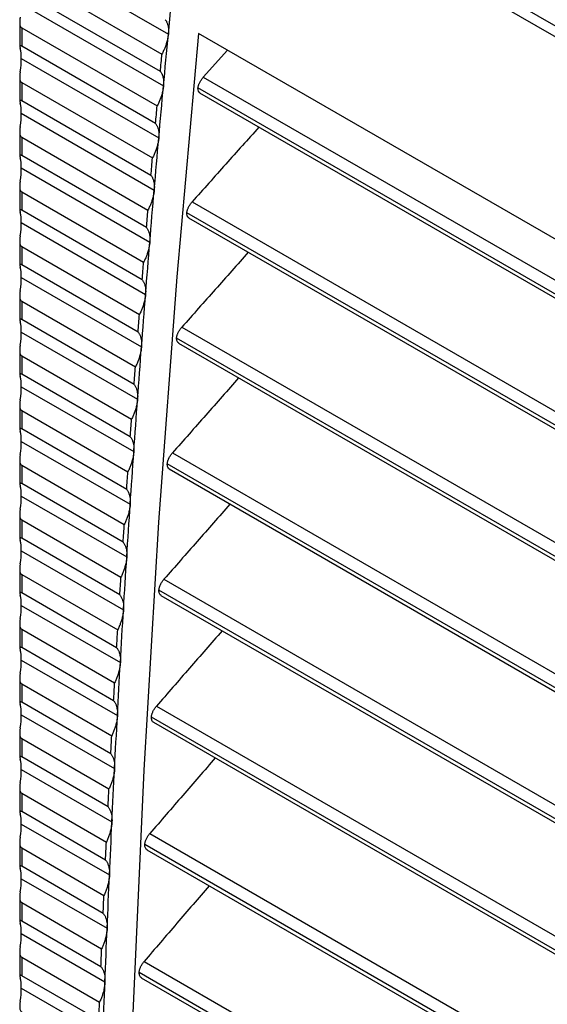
# Model space of a CAD drawing. Header units: millimetres. Extents: x 0 to 2794, y 0 to 2159.
# Tile 55 of 66: x 1982 to 2022, y 1608 to 1681. Entities that reach past the tile are written whole.
import ezdxf

# ---------------------------------------------------------------- set-up
doc = ezdxf.new("R2010")
doc.units = ezdxf.units.MM
doc.header["$LTSCALE"] = 10

msp = doc.modelspace()

# ---------------------------------------------------------------- linework, layer by layer
for p, q in [((1995.569, 1696.419), (2025.183, 1679.323)), ((2024.835, 1678.715), (1995.18, 1695.834)), ((1982.615, 1686.613), (1993.59, 1680.278)), ((1982.646, 1684.833), (1993.115, 1678.79)), ((1992.992, 1677.486), (1982.646, 1683.459)), ((1982.615, 1682.531), (1993.227, 1676.405)), ((1982.499, 1681.164), (1982.499, 1679.371)), ((1982.646, 1680.751), (1992.755, 1674.915)), ((1982.646, 1680.751), (1982.646, 1679.376)), ((2165.553, 1582.36), (1995.847, 1680.329)), ((1992.637, 1673.609), (1982.646, 1679.376)), ((1998.009, 1679.081), (1996.2, 1677.067)), ((1982.615, 1678.448), (1992.875, 1672.525)), ((1982.499, 1677.082), (1982.499, 1675.288)), ((1996.2, 1677.067), (2165.83, 1579.141)), ((1982.646, 1676.668), (1992.407, 1671.033)), ((1982.646, 1676.668), (1982.646, 1675.293)), ((2165.922, 1578.051), (1995.801, 1676.26)), ((1995.924, 1675.89), (2165.949, 1577.737)), ((1992.293, 1669.724), (1982.646, 1675.293)), ((1982.615, 1674.365), (1992.535, 1668.639)), ((1982.499, 1672.999), (1982.499, 1671.205)), ((1982.646, 1672.585), (1992.071, 1667.144)), ((1982.646, 1672.585), (1982.646, 1671.211)), ((1991.961, 1665.833), (1982.646, 1671.211)), ((1982.615, 1670.282), (1992.207, 1664.745)), ((1982.499, 1668.916), (1982.499, 1667.123)), ((1982.646, 1668.503), (1991.747, 1663.249)), ((1982.646, 1668.503), (1982.646, 1667.128)), ((1995.363, 1667.751), (2166.673, 1568.856)), ((1991.641, 1661.935), (1982.646, 1667.128)), ((2166.758, 1567.771), (1994.969, 1666.942)), ((1982.615, 1666.2), (1991.891, 1660.845)), ((1995.096, 1666.569), (2166.782, 1567.457)), ((1982.499, 1664.834), (1982.499, 1663.04)), ((1982.646, 1664.42), (1991.435, 1659.346)), ((1982.646, 1664.42), (1982.646, 1663.045)), ((1991.333, 1658.031), (1982.646, 1663.045)), ((1982.615, 1662.117), (1991.587, 1656.938)), ((1982.499, 1660.751), (1982.499, 1658.957)), ((1982.646, 1660.337), (1991.135, 1655.437)), ((1982.646, 1660.337), (1982.646, 1658.963)), ((1991.036, 1654.119), (1982.646, 1658.963)), ((1982.615, 1658.034), (1991.294, 1653.024)), ((1994.595, 1658.396), (2167.447, 1558.611)), ((2167.524, 1557.529), (1994.205, 1657.585)), ((1982.499, 1656.668), (1982.499, 1654.874)), ((1994.338, 1657.209), (2167.547, 1557.217)), ((1982.646, 1656.254), (1990.846, 1651.52)), ((1982.646, 1656.254), (1982.646, 1654.88)), ((1990.752, 1650.2), (1982.646, 1654.88)), ((1982.615, 1653.952), (1991.014, 1649.103)), ((1982.499, 1652.585), (1982.499, 1650.792)), ((1982.646, 1652.172), (1990.57, 1647.597)), ((1982.646, 1652.172), (1982.646, 1650.797)), ((1990.48, 1646.275), (1982.646, 1650.797)), ((1982.615, 1649.869), (1990.745, 1645.176)), ((1982.499, 1648.503), (1982.499, 1646.709)), ((1993.895, 1649.002), (2168.152, 1548.405)), ((1982.646, 1648.089), (1990.305, 1643.667)), ((1982.646, 1648.089), (1982.646, 1646.715)), ((2168.222, 1547.328), (1993.509, 1648.188)), ((1993.648, 1647.809), (2168.243, 1547.017)), ((1990.219, 1642.343), (1982.646, 1646.715)), ((1982.615, 1645.786), (1990.489, 1641.241)), ((1982.499, 1644.42), (1982.499, 1642.626)), ((1982.646, 1644.006), (1990.053, 1639.731)), ((1982.646, 1644.006), (1982.646, 1642.632)), ((1989.97, 1638.404), (1982.646, 1642.632)), ((1982.615, 1641.704), (1990.244, 1637.3)), ((1982.499, 1640.337), (1982.499, 1638.544)), ((1982.646, 1639.924), (1989.812, 1635.787)), ((1982.646, 1639.924), (1982.646, 1638.549)), ((1993.264, 1639.568), (2168.789, 1538.239)), ((1989.733, 1634.458), (1982.646, 1638.549)), ((2168.852, 1537.166), (1992.883, 1638.751)), ((1993.026, 1638.369), (2168.87, 1536.856)), ((1982.615, 1637.621), (1990.011, 1633.352)), ((1982.499, 1636.255), (1982.499, 1634.461)), ((1982.646, 1635.841), (1989.583, 1631.837)), ((1982.646, 1635.841), (1982.646, 1634.466)), ((1989.508, 1630.505), (1982.646, 1634.466)), ((1982.615, 1633.538), (1989.79, 1629.397)), ((1982.499, 1632.172), (1982.499, 1630.378)), ((1982.646, 1631.758), (1989.365, 1627.879)), ((1982.646, 1631.758), (1982.646, 1630.384)), ((1989.295, 1626.545), (1982.646, 1630.384)), ((1992.701, 1630.094), (2169.357, 1528.113)), ((1982.615, 1629.455), (1989.58, 1625.435)), ((2169.413, 1527.044), (1992.324, 1629.275)), ((1992.473, 1628.89), (2169.429, 1526.735)), ((1982.499, 1628.089), (1982.499, 1626.295)), ((1982.646, 1627.676), (1989.16, 1623.915)), ((1982.646, 1627.676), (1982.646, 1626.301)), ((1989.093, 1622.579), (1982.646, 1626.301)), ((1982.615, 1625.373), (1989.383, 1621.466)), ((1982.499, 1624.006), (1982.499, 1622.213)), ((1982.646, 1623.593), (1988.966, 1619.944)), ((1982.646, 1623.593), (1982.646, 1622.218)), ((1988.904, 1618.606), (1982.646, 1622.218)), ((1982.615, 1621.29), (1989.197, 1617.491)), ((1992.206, 1620.581), (2169.857, 1518.026)), ((1982.499, 1619.924), (1982.499, 1618.13)), ((2169.906, 1516.961), (1991.834, 1619.759)), ((1982.646, 1619.51), (1988.784, 1615.966)), ((1982.646, 1619.51), (1982.646, 1618.136)), ((1991.988, 1619.371), (2169.92, 1516.653)), ((1988.726, 1614.626), (1982.646, 1618.136)), ((1982.615, 1617.207), (1989.023, 1613.508)), ((1982.499, 1615.841), (1982.499, 1614.047)), ((1982.646, 1615.427), (1988.614, 1611.982)), ((1982.646, 1615.427), (1982.646, 1614.053)), ((1988.56, 1610.639), (1982.646, 1614.053)), ((1982.615, 1613.125), (1988.861, 1609.519)), ((1982.499, 1611.758), (1982.499, 1609.965)), ((1982.646, 1611.345), (1988.456, 1607.991)), ((1982.646, 1611.345), (1982.646, 1609.97)), ((1991.78, 1611.029), (2170.289, 1507.978)), ((2170.331, 1506.917), (1991.413, 1610.204)), ((1988.406, 1606.645), (1982.646, 1609.97)), ((1991.572, 1609.813), (2170.343, 1506.611)), ((1982.615, 1609.042), (1988.711, 1605.523))]:
    msp.add_line(p, q)
at = {"flags": 128}
for points in [[(1993.59, 1680.278), (1993.779, 1682.23), (1993.97, 1684.179), (1994.164, 1686.127), (1994.361, 1688.073), (1994.561, 1690.016), (1994.765, 1691.958), (1994.971, 1693.897), (1995.18, 1695.834)], [(1995.847, 1680.329), (1994.226, 1662.166), (1992.864, 1643.827), (1991.762, 1625.315), (1990.92, 1606.636), (1990.338, 1587.793), (1990.017, 1568.793), (1989.956, 1549.638), (1990.155, 1530.334), (1990.614, 1510.886), (1991.334, 1491.299), (1992.313, 1471.577), (1993.553, 1451.725), (1995.052, 1431.747)], [(1993.227, 1676.405), (1993.272, 1676.889), (1993.317, 1677.374), (1993.362, 1677.858), (1993.407, 1678.342), (1993.453, 1678.826), (1993.498, 1679.31), (1993.544, 1679.794), (1993.59, 1680.278)], [(1992.992, 1677.486), (1993.008, 1677.649), (1993.023, 1677.812), (1993.038, 1677.975), (1993.054, 1678.138), (1993.069, 1678.301), (1993.084, 1678.464), (1993.1, 1678.627), (1993.115, 1678.79)], [(1992.875, 1672.525), (1992.918, 1673.011), (1992.962, 1673.496), (1993.005, 1673.981), (1993.049, 1674.466), (1993.093, 1674.951), (1993.138, 1675.436), (1993.182, 1675.92), (1993.227, 1676.405)], [(1992.637, 1673.609), (1992.651, 1673.772), (1992.666, 1673.935), (1992.681, 1674.099), (1992.696, 1674.262), (1992.711, 1674.425), (1992.725, 1674.588), (1992.74, 1674.752), (1992.755, 1674.915)], [(1992.535, 1668.639), (1992.577, 1669.125), (1992.619, 1669.611), (1992.661, 1670.097), (1992.703, 1670.583), (1992.746, 1671.069), (1992.789, 1671.554), (1992.832, 1672.04), (1992.875, 1672.525)], [(1992.293, 1669.724), (1992.307, 1669.888), (1992.321, 1670.052), (1992.336, 1670.215), (1992.35, 1670.379), (1992.364, 1670.542), (1992.378, 1670.706), (1992.393, 1670.869), (1992.407, 1671.033)], [(1992.207, 1664.745), (1992.247, 1665.233), (1992.288, 1665.72), (1992.329, 1666.206), (1992.369, 1666.693), (1992.411, 1667.18), (1992.452, 1667.666), (1992.493, 1668.153), (1992.535, 1668.639)], [(1991.961, 1665.833), (1991.975, 1665.997), (1991.988, 1666.161), (1992.002, 1666.325), (1992.016, 1666.489), (1992.03, 1666.653), (1992.044, 1666.817), (1992.057, 1666.98), (1992.071, 1667.144)], [(1991.891, 1660.845), (1991.93, 1661.333), (1991.969, 1661.821), (1992.008, 1662.309), (1992.047, 1662.796), (1992.087, 1663.284), (1992.127, 1663.771), (1992.167, 1664.258), (1992.207, 1664.745)], [(1991.641, 1661.935), (1991.654, 1662.1), (1991.667, 1662.264), (1991.681, 1662.428), (1991.694, 1662.592), (1991.707, 1662.756), (1991.72, 1662.92), (1991.734, 1663.084), (1991.747, 1663.249)], [(1991.587, 1656.938), (1991.624, 1657.427), (1991.662, 1657.916), (1991.699, 1658.404), (1991.737, 1658.893), (1991.775, 1659.381), (1991.814, 1659.869), (1991.852, 1660.357), (1991.891, 1660.845)], [(1991.333, 1658.031), (1991.345, 1658.195), (1991.358, 1658.36), (1991.371, 1658.524), (1991.384, 1658.688), (1991.396, 1658.853), (1991.409, 1659.017), (1991.422, 1659.182), (1991.435, 1659.346)], [(1991.294, 1653.024), (1991.33, 1653.514), (1991.366, 1654.003), (1991.403, 1654.493), (1991.439, 1654.982), (1991.476, 1655.471), (1991.512, 1655.96), (1991.549, 1656.449), (1991.587, 1656.938)], [(1991.036, 1654.119), (1991.049, 1654.284), (1991.061, 1654.448), (1991.073, 1654.613), (1991.085, 1654.778), (1991.098, 1654.943), (1991.11, 1655.107), (1991.122, 1655.272), (1991.135, 1655.437)], [(1991.014, 1649.103), (1991.048, 1649.594), (1991.083, 1650.084), (1991.118, 1650.575), (1991.153, 1651.065), (1991.188, 1651.555), (1991.223, 1652.045), (1991.259, 1652.534), (1991.294, 1653.024)], [(1990.752, 1650.2), (1990.764, 1650.365), (1990.775, 1650.53), (1990.787, 1650.696), (1990.799, 1650.861), (1990.811, 1651.026), (1990.823, 1651.19), (1990.835, 1651.355), (1990.846, 1651.52)], [(1990.745, 1645.176), (1990.778, 1645.667), (1990.811, 1646.158), (1990.845, 1646.649), (1990.878, 1647.14), (1990.912, 1647.631), (1990.946, 1648.122), (1990.98, 1648.613), (1991.014, 1649.103)], [(1990.48, 1646.275), (1990.491, 1646.44), (1990.502, 1646.606), (1990.513, 1646.771), (1990.525, 1646.936), (1990.536, 1647.102), (1990.547, 1647.267), (1990.559, 1647.432), (1990.57, 1647.597)], [(1990.489, 1641.241), (1990.52, 1641.733), (1990.552, 1642.226), (1990.583, 1642.718), (1990.615, 1643.209), (1990.648, 1643.701), (1990.68, 1644.193), (1990.713, 1644.684), (1990.745, 1645.176)], [(1990.219, 1642.343), (1990.23, 1642.508), (1990.24, 1642.674), (1990.251, 1642.84), (1990.262, 1643.005), (1990.273, 1643.171), (1990.284, 1643.336), (1990.294, 1643.502), (1990.305, 1643.667)], [(1990.244, 1637.3), (1990.274, 1637.793), (1990.304, 1638.286), (1990.334, 1638.779), (1990.365, 1639.271), (1990.395, 1639.764), (1990.426, 1640.257), (1990.457, 1640.749), (1990.489, 1641.241)], [(1989.97, 1638.404), (1989.98, 1638.57), (1989.991, 1638.735), (1990.001, 1638.901), (1990.011, 1639.067), (1990.021, 1639.233), (1990.032, 1639.399), (1990.042, 1639.565), (1990.053, 1639.731)], [(1990.011, 1633.352), (1990.039, 1633.846), (1990.068, 1634.339), (1990.097, 1634.833), (1990.126, 1635.327), (1990.155, 1635.82), (1990.184, 1636.313), (1990.214, 1636.807), (1990.244, 1637.3)], [(1989.733, 1634.458), (1989.743, 1634.624), (1989.753, 1634.79), (1989.762, 1634.956), (1989.772, 1635.122), (1989.782, 1635.289), (1989.792, 1635.455), (1989.802, 1635.621), (1989.812, 1635.787)], [(1989.79, 1629.397), (1989.817, 1629.891), (1989.844, 1630.386), (1989.871, 1630.881), (1989.899, 1631.375), (1989.926, 1631.869), (1989.954, 1632.364), (1989.982, 1632.858), (1990.011, 1633.352)], [(1989.508, 1630.505), (1989.517, 1630.671), (1989.527, 1630.838), (1989.536, 1631.004), (1989.545, 1631.171), (1989.554, 1631.337), (1989.564, 1631.504), (1989.573, 1631.67), (1989.583, 1631.837)], [(1989.58, 1625.435), (1989.606, 1625.93), (1989.631, 1626.426), (1989.657, 1626.921), (1989.683, 1627.417), (1989.71, 1627.912), (1989.736, 1628.407), (1989.763, 1628.902), (1989.79, 1629.397)], [(1989.295, 1626.545), (1989.304, 1626.712), (1989.312, 1626.879), (1989.321, 1627.046), (1989.33, 1627.212), (1989.339, 1627.379), (1989.348, 1627.546), (1989.356, 1627.713), (1989.365, 1627.879)], [(1989.383, 1621.466), (1989.407, 1621.963), (1989.431, 1622.459), (1989.455, 1622.955), (1989.48, 1623.451), (1989.505, 1623.947), (1989.53, 1624.443), (1989.555, 1624.939), (1989.58, 1625.435)], [(1989.093, 1622.579), (1989.102, 1622.746), (1989.11, 1622.913), (1989.118, 1623.08), (1989.126, 1623.247), (1989.135, 1623.414), (1989.143, 1623.581), (1989.151, 1623.748), (1989.16, 1623.915)], [(1989.197, 1617.491), (1989.22, 1617.988), (1989.242, 1618.485), (1989.265, 1618.982), (1989.288, 1619.479), (1989.312, 1619.976), (1989.335, 1620.473), (1989.359, 1620.97), (1989.383, 1621.466)], [(1988.904, 1618.606), (1988.911, 1618.773), (1988.919, 1618.94), (1988.927, 1619.108), (1988.935, 1619.275), (1988.943, 1619.442), (1988.95, 1619.61), (1988.958, 1619.777), (1988.966, 1619.944)], [(1989.023, 1613.508), (1989.044, 1614.006), (1989.065, 1614.505), (1989.087, 1615.003), (1989.109, 1615.5), (1989.13, 1615.998), (1989.152, 1616.496), (1989.175, 1616.993), (1989.197, 1617.491)], [(1988.726, 1614.626), (1988.733, 1614.793), (1988.74, 1614.961), (1988.748, 1615.129), (1988.755, 1615.296), (1988.762, 1615.464), (1988.77, 1615.631), (1988.777, 1615.799), (1988.784, 1615.966)], [(1988.861, 1609.519), (1988.881, 1610.018), (1988.9, 1610.517), (1988.92, 1611.016), (1988.941, 1611.515), (1988.961, 1612.013), (1988.981, 1612.512), (1989.002, 1613.01), (1989.023, 1613.508)], [(1988.56, 1610.639), (1988.567, 1610.807), (1988.573, 1610.975), (1988.58, 1611.143), (1988.587, 1611.31), (1988.594, 1611.478), (1988.601, 1611.646), (1988.608, 1611.814), (1988.614, 1611.982)], [(1988.711, 1605.523), (1988.729, 1606.023), (1988.747, 1606.523), (1988.766, 1607.023), (1988.784, 1607.522), (1988.803, 1608.022), (1988.822, 1608.521), (1988.842, 1609.02), (1988.861, 1609.519)], [(1988.406, 1606.645), (1988.412, 1606.813), (1988.418, 1606.982), (1988.424, 1607.15), (1988.431, 1607.318), (1988.437, 1607.486), (1988.443, 1607.654), (1988.45, 1607.822), (1988.456, 1607.991)]]:
    msp.add_lwpolyline(points, dxfattribs=at)
for points, knots in [([(1982.536, 1681.547), (1982.53, 1681.508), (1982.519, 1681.431), (1982.507, 1681.318), (1982.5, 1681.214), (1982.499, 1681.109), (1982.507, 1681.005), (1982.531, 1680.9), (1982.574, 1680.807), (1982.622, 1680.769), (1982.646, 1680.751)], [0, 0, 0, 0, 0.141663, 0.271565, 0.390457, 0.499316, 0.630916, 0.749123, 0.878286, 1, 1, 1, 1]), ([(1993.36, 1681.356), (1993.379, 1681.331), (1993.416, 1681.28), (1993.464, 1681.195), (1993.505, 1681.103), (1993.539, 1681.003), (1993.572, 1680.873), (1993.597, 1680.707), (1993.606, 1680.501), (1993.596, 1680.352), (1993.59, 1680.278)], [0, 0, 0, 0, 0.1001945, 0.1999327, 0.2995566, 0.3994095, 0.4998323, 0.6667054, 0.8328984, 1, 1, 1, 1]), ([(1993.59, 1680.278), (1993.585, 1680.232), (1993.575, 1680.141), (1993.551, 1679.999), (1993.521, 1679.855), (1993.483, 1679.707), (1993.428, 1679.524), (1993.35, 1679.303), (1993.243, 1679.046), (1993.158, 1678.875), (1993.115, 1678.79)], [0, 0, 0, 0, 0.100107, 0.199729, 0.299204, 0.398872, 0.499071, 0.666291, 0.832733, 1, 1, 1, 1]), ([(1982.646, 1679.376), (1982.634, 1679.383), (1982.609, 1679.397), (1982.579, 1679.411), (1982.553, 1679.42), (1982.527, 1679.424), (1982.507, 1679.417), (1982.496, 1679.387), (1982.505, 1679.321), (1982.525, 1679.245), (1982.536, 1679.204)], [0, 0, 0, 0, 0.06087, 0.121652, 0.184319, 0.250676, 0.369054, 0.500989, 0.728481, 1, 1, 1, 1]), ([(1982.536, 1677.465), (1982.53, 1677.425), (1982.519, 1677.348), (1982.507, 1677.236), (1982.5, 1677.131), (1982.499, 1677.026), (1982.507, 1676.922), (1982.531, 1676.817), (1982.574, 1676.724), (1982.622, 1676.686), (1982.646, 1676.668)], [0, 0, 0, 0, 0.141663, 0.271565, 0.390457, 0.499316, 0.630916, 0.749123, 0.878286, 1, 1, 1, 1]), ([(1992.992, 1677.486), (1993.011, 1677.46), (1993.049, 1677.41), (1993.097, 1677.324), (1993.138, 1677.231), (1993.172, 1677.132), (1993.206, 1677.001), (1993.231, 1676.835), (1993.242, 1676.629), (1993.232, 1676.48), (1993.227, 1676.405)], [0, 0, 0, 0, 0.100259, 0.200059, 0.299745, 0.39966, 0.500145, 0.666912, 0.833001, 1, 1, 1, 1]), ([(1995.801, 1676.26), (1995.805, 1676.286), (1995.812, 1676.337), (1995.832, 1676.418), (1995.858, 1676.5), (1995.891, 1676.584), (1995.932, 1676.676), (1995.985, 1676.774), (1996.05, 1676.876), (1996.122, 1676.975), (1996.174, 1677.036), (1996.2, 1677.067)], [0, 0, 0, 0, 0.100609, 0.1998897, 0.2988768, 0.3986139, 0.5001217, 0.6238109, 0.7503501, 0.8744961, 1, 1, 1, 1]), ([(1993.227, 1676.405), (1993.222, 1676.359), (1993.212, 1676.267), (1993.188, 1676.125), (1993.158, 1675.98), (1993.12, 1675.832), (1993.066, 1675.648), (1992.989, 1675.428), (1992.882, 1675.171), (1992.798, 1675), (1992.755, 1674.915)], [0, 0, 0, 0, 0.100351, 0.200214, 0.299931, 0.399844, 0.500294, 0.667097, 0.833135, 1, 1, 1, 1]), ([(1995.956, 1675.874), (1995.908, 1675.915), (1995.809, 1675.997), (1995.804, 1676.171), (1995.801, 1676.26)], [0, 0, 0, 0, 0.489569, 1, 1, 1, 1]), ([(1982.646, 1675.293), (1982.634, 1675.3), (1982.609, 1675.314), (1982.579, 1675.328), (1982.553, 1675.337), (1982.527, 1675.341), (1982.507, 1675.334), (1982.496, 1675.305), (1982.505, 1675.239), (1982.525, 1675.163), (1982.536, 1675.121)], [0, 0, 0, 0, 0.0608704, 0.1216521, 0.1843187, 0.2506761, 0.3690545, 0.5009893, 0.7284807, 1, 1, 1, 1]), ([(1992.637, 1673.609), (1992.656, 1673.583), (1992.693, 1673.532), (1992.742, 1673.446), (1992.783, 1673.354), (1992.818, 1673.253), (1992.852, 1673.123), (1992.878, 1672.956), (1992.889, 1672.749), (1992.88, 1672.6), (1992.875, 1672.525)], [0, 0, 0, 0, 0.1002784, 0.2000967, 0.2997978, 0.3997263, 0.5002241, 0.6669673, 0.8330302, 1, 1, 1, 1]), ([(1982.536, 1673.382), (1982.53, 1673.342), (1982.519, 1673.266), (1982.507, 1673.153), (1982.5, 1673.049), (1982.499, 1672.944), (1982.507, 1672.839), (1982.531, 1672.735), (1982.574, 1672.641), (1982.622, 1672.604), (1982.646, 1672.585)], [0, 0, 0, 0, 0.141663, 0.271565, 0.390457, 0.499316, 0.630916, 0.749123, 0.878286, 1, 1, 1, 1]), ([(2000.349, 1673.336), (1999.524, 1672.413), (1997.861, 1670.552), (1996.2, 1668.69), (1995.363, 1667.751)], [0, 0, 0, 0, 0.496089, 1, 1, 1, 1]), ([(1992.875, 1672.525), (1992.87, 1672.479), (1992.861, 1672.388), (1992.837, 1672.245), (1992.807, 1672.1), (1992.77, 1671.952), (1992.716, 1671.768), (1992.64, 1671.547), (1992.534, 1671.29), (1992.45, 1671.119), (1992.407, 1671.033)], [0, 0, 0, 0, 0.100271, 0.200055, 0.299692, 0.399525, 0.499894, 0.666829, 0.832999, 1, 1, 1, 1]), ([(1982.646, 1671.211), (1982.634, 1671.218), (1982.609, 1671.231), (1982.579, 1671.245), (1982.553, 1671.254), (1982.527, 1671.258), (1982.507, 1671.252), (1982.496, 1671.222), (1982.505, 1671.156), (1982.525, 1671.08), (1982.536, 1671.038)], [0, 0, 0, 0, 0.06087, 0.121652, 0.184319, 0.250676, 0.369054, 0.500989, 0.728481, 1, 1, 1, 1]), ([(1992.293, 1669.724), (1992.312, 1669.699), (1992.35, 1669.648), (1992.398, 1669.562), (1992.441, 1669.469), (1992.476, 1669.368), (1992.51, 1669.237), (1992.537, 1669.071), (1992.549, 1668.863), (1992.54, 1668.714), (1992.535, 1668.639)], [0, 0, 0, 0, 0.100281, 0.200101, 0.299802, 0.399728, 0.500223, 0.666968, 0.833031, 1, 1, 1, 1]), ([(1982.536, 1669.299), (1982.53, 1669.259), (1982.519, 1669.183), (1982.507, 1669.07), (1982.5, 1668.966), (1982.499, 1668.861), (1982.507, 1668.756), (1982.531, 1668.652), (1982.574, 1668.559), (1982.622, 1668.521), (1982.646, 1668.503)], [0, 0, 0, 0, 0.141663, 0.271565, 0.390457, 0.499316, 0.630916, 0.749123, 0.878286, 1, 1, 1, 1]), ([(1992.535, 1668.639), (1992.53, 1668.593), (1992.521, 1668.501), (1992.498, 1668.358), (1992.469, 1668.213), (1992.432, 1668.065), (1992.379, 1667.88), (1992.302, 1667.659), (1992.198, 1667.401), (1992.113, 1667.23), (1992.071, 1667.144)], [0, 0, 0, 0, 0.10027, 0.200053, 0.29969, 0.399523, 0.499894, 0.666825, 0.832995, 1, 1, 1, 1]), ([(1994.969, 1666.942), (1994.972, 1666.968), (1994.979, 1667.02), (1994.998, 1667.101), (1995.023, 1667.183), (1995.056, 1667.268), (1995.097, 1667.359), (1995.15, 1667.458), (1995.214, 1667.561), (1995.285, 1667.66), (1995.337, 1667.721), (1995.363, 1667.751)], [0, 0, 0, 0, 0.100605, 0.199882, 0.298867, 0.398607, 0.500122, 0.623805, 0.75035, 0.874489, 1, 1, 1, 1]), ([(1982.646, 1667.128), (1982.634, 1667.135), (1982.609, 1667.148), (1982.579, 1667.163), (1982.553, 1667.172), (1982.527, 1667.176), (1982.507, 1667.169), (1982.496, 1667.139), (1982.505, 1667.073), (1982.525, 1666.997), (1982.536, 1666.956)], [0, 0, 0, 0, 0.0608704, 0.1216521, 0.1843187, 0.2506761, 0.3690545, 0.5009893, 0.7284807, 1, 1, 1, 1]), ([(1995.127, 1666.554), (1995.078, 1666.595), (1994.979, 1666.678), (1994.972, 1666.853), (1994.969, 1666.942)], [0, 0, 0, 0, 0.489445, 1, 1, 1, 1]), ([(1991.961, 1665.833), (1991.98, 1665.808), (1992.018, 1665.757), (1992.067, 1665.67), (1992.11, 1665.577), (1992.145, 1665.476), (1992.18, 1665.345), (1992.207, 1665.178), (1992.22, 1664.97), (1992.211, 1664.821), (1992.207, 1664.745)], [0, 0, 0, 0, 0.100284, 0.200105, 0.299805, 0.39973, 0.500223, 0.666969, 0.833032, 1, 1, 1, 1]), ([(1982.536, 1665.217), (1982.53, 1665.177), (1982.519, 1665.1), (1982.507, 1664.988), (1982.5, 1664.883), (1982.499, 1664.778), (1982.507, 1664.674), (1982.531, 1664.569), (1982.574, 1664.476), (1982.622, 1664.438), (1982.646, 1664.42)], [0, 0, 0, 0, 0.141663, 0.271565, 0.390457, 0.499316, 0.630916, 0.749123, 0.878286, 1, 1, 1, 1]), ([(1992.207, 1664.745), (1992.202, 1664.699), (1992.194, 1664.607), (1992.171, 1664.464), (1992.142, 1664.319), (1992.106, 1664.17), (1992.053, 1663.986), (1991.977, 1663.764), (1991.873, 1663.506), (1991.789, 1663.334), (1991.747, 1663.249)], [0, 0, 0, 0, 0.100269, 0.200051, 0.299688, 0.399522, 0.499894, 0.666822, 0.832991, 1, 1, 1, 1]), ([(1999.558, 1663.994), (1998.737, 1663.068), (1997.082, 1661.203), (1995.428, 1659.337), (1994.595, 1658.396)], [0, 0, 0, 0, 0.496092, 1, 1, 1, 1]), ([(1982.646, 1663.045), (1982.634, 1663.052), (1982.609, 1663.066), (1982.579, 1663.08), (1982.553, 1663.089), (1982.527, 1663.093), (1982.507, 1663.086), (1982.496, 1663.057), (1982.505, 1662.991), (1982.525, 1662.914), (1982.536, 1662.873)], [0, 0, 0, 0, 0.06087, 0.121652, 0.184319, 0.250676, 0.369054, 0.500989, 0.728481, 1, 1, 1, 1]), ([(1991.641, 1661.935), (1991.66, 1661.91), (1991.699, 1661.858), (1991.748, 1661.772), (1991.791, 1661.678), (1991.827, 1661.578), (1991.862, 1661.446), (1991.89, 1661.279), (1991.903, 1661.07), (1991.895, 1660.92), (1991.891, 1660.845)], [0, 0, 0, 0, 0.100287, 0.200108, 0.299809, 0.399732, 0.500222, 0.66697, 0.833033, 1, 1, 1, 1]), ([(1982.536, 1661.134), (1982.53, 1661.094), (1982.519, 1661.017), (1982.507, 1660.905), (1982.5, 1660.801), (1982.499, 1660.695), (1982.507, 1660.591), (1982.531, 1660.487), (1982.574, 1660.393), (1982.622, 1660.356), (1982.646, 1660.337)], [0, 0, 0, 0, 0.141663, 0.271565, 0.390457, 0.499316, 0.630916, 0.749123, 0.878286, 1, 1, 1, 1]), ([(1991.891, 1660.845), (1991.886, 1660.799), (1991.878, 1660.707), (1991.856, 1660.564), (1991.827, 1660.418), (1991.791, 1660.269), (1991.739, 1660.084), (1991.664, 1659.862), (1991.56, 1659.604), (1991.477, 1659.432), (1991.435, 1659.346)], [0, 0, 0, 0, 0.100268, 0.20005, 0.299687, 0.399521, 0.499894, 0.666818, 0.832987, 1, 1, 1, 1]), ([(1982.646, 1658.963), (1982.634, 1658.969), (1982.609, 1658.983), (1982.579, 1658.997), (1982.553, 1659.006), (1982.527, 1659.01), (1982.507, 1659.004), (1982.496, 1658.974), (1982.505, 1658.908), (1982.525, 1658.832), (1982.536, 1658.79)], [0, 0, 0, 0, 0.06087, 0.121652, 0.184319, 0.250676, 0.369054, 0.500989, 0.728481, 1, 1, 1, 1]), ([(1991.333, 1658.031), (1991.352, 1658.005), (1991.391, 1657.953), (1991.44, 1657.867), (1991.484, 1657.773), (1991.52, 1657.672), (1991.556, 1657.54), (1991.584, 1657.372), (1991.598, 1657.164), (1991.591, 1657.013), (1991.587, 1656.938)], [0, 0, 0, 0, 0.100289, 0.200112, 0.299812, 0.399734, 0.500221, 0.666971, 0.833034, 1, 1, 1, 1]), ([(1994.205, 1657.585), (1994.208, 1657.611), (1994.215, 1657.663), (1994.233, 1657.744), (1994.258, 1657.827), (1994.29, 1657.911), (1994.331, 1658.004), (1994.383, 1658.103), (1994.446, 1658.205), (1994.517, 1658.305), (1994.569, 1658.366), (1994.595, 1658.396)], [0, 0, 0, 0, 0.1006015, 0.199875, 0.2988587, 0.3986, 0.5001226, 0.6237996, 0.750349, 0.8744829, 1, 1, 1, 1]), ([(1994.367, 1657.195), (1994.318, 1657.236), (1994.217, 1657.319), (1994.209, 1657.495), (1994.205, 1657.585)], [0, 0, 0, 0, 0.4893311, 1, 1, 1, 1]), ([(1982.536, 1657.051), (1982.53, 1657.011), (1982.519, 1656.935), (1982.507, 1656.822), (1982.5, 1656.718), (1982.499, 1656.613), (1982.507, 1656.508), (1982.531, 1656.404), (1982.574, 1656.311), (1982.622, 1656.273), (1982.646, 1656.254)], [0, 0, 0, 0, 0.1416631, 0.2715652, 0.3904567, 0.4993164, 0.6309156, 0.7491233, 0.8782856, 1, 1, 1, 1]), ([(1991.587, 1656.938), (1991.582, 1656.892), (1991.574, 1656.799), (1991.552, 1656.656), (1991.524, 1656.51), (1991.489, 1656.361), (1991.437, 1656.176), (1991.362, 1655.954), (1991.259, 1655.695), (1991.176, 1655.523), (1991.135, 1655.437)], [0, 0, 0, 0, 0.1002674, 0.2000486, 0.299685, 0.3995198, 0.4998941, 0.6668147, 0.8329832, 1, 1, 1, 1]), ([(1982.646, 1654.88), (1982.634, 1654.887), (1982.609, 1654.9), (1982.579, 1654.914), (1982.553, 1654.923), (1982.527, 1654.928), (1982.507, 1654.921), (1982.496, 1654.891), (1982.505, 1654.825), (1982.525, 1654.749), (1982.536, 1654.708)], [0, 0, 0, 0, 0.06087, 0.121652, 0.184319, 0.250676, 0.369054, 0.500989, 0.728481, 1, 1, 1, 1]), ([(1998.837, 1654.612), (1998.019, 1653.684), (1996.371, 1651.815), (1994.725, 1649.944), (1993.895, 1649.002)], [0, 0, 0, 0, 0.496095, 1, 1, 1, 1]), ([(1991.036, 1654.119), (1991.056, 1654.093), (1991.095, 1654.042), (1991.145, 1653.954), (1991.189, 1653.861), (1991.225, 1653.759), (1991.262, 1653.627), (1991.291, 1653.459), (1991.305, 1653.25), (1991.298, 1653.1), (1991.294, 1653.024)], [0, 0, 0, 0, 0.1002915, 0.2001153, 0.2998152, 0.3997361, 0.5002206, 0.6669721, 0.8330345, 1, 1, 1, 1]), ([(1982.536, 1652.969), (1982.53, 1652.929), (1982.519, 1652.852), (1982.507, 1652.739), (1982.5, 1652.635), (1982.499, 1652.53), (1982.507, 1652.426), (1982.531, 1652.321), (1982.574, 1652.228), (1982.622, 1652.19), (1982.646, 1652.172)], [0, 0, 0, 0, 0.1416631, 0.2715652, 0.3904567, 0.4993164, 0.6309156, 0.7491233, 0.8782856, 1, 1, 1, 1]), ([(1991.294, 1653.024), (1991.29, 1652.978), (1991.282, 1652.885), (1991.261, 1652.742), (1991.233, 1652.595), (1991.198, 1652.446), (1991.147, 1652.261), (1991.073, 1652.038), (1990.97, 1651.779), (1990.888, 1651.607), (1990.846, 1651.52)], [0, 0, 0, 0, 0.100267, 0.200047, 0.299683, 0.399519, 0.499894, 0.666811, 0.83298, 1, 1, 1, 1]), ([(1982.646, 1650.797), (1982.634, 1650.804), (1982.609, 1650.818), (1982.579, 1650.832), (1982.553, 1650.841), (1982.527, 1650.845), (1982.507, 1650.838), (1982.496, 1650.808), (1982.505, 1650.743), (1982.525, 1650.666), (1982.536, 1650.625)], [0, 0, 0, 0, 0.06087, 0.121652, 0.184319, 0.250676, 0.369054, 0.500989, 0.728481, 1, 1, 1, 1]), ([(1990.752, 1650.2), (1990.772, 1650.174), (1990.811, 1650.123), (1990.861, 1650.036), (1990.905, 1649.941), (1990.942, 1649.84), (1990.979, 1649.708), (1991.009, 1649.539), (1991.024, 1649.33), (1991.017, 1649.179), (1991.014, 1649.103)], [0, 0, 0, 0, 0.100294, 0.200119, 0.299818, 0.399738, 0.50022, 0.666973, 0.833035, 1, 1, 1, 1]), ([(1982.536, 1648.886), (1982.53, 1648.846), (1982.519, 1648.769), (1982.507, 1648.657), (1982.5, 1648.553), (1982.499, 1648.447), (1982.507, 1648.343), (1982.531, 1648.238), (1982.574, 1648.145), (1982.622, 1648.107), (1982.646, 1648.089)], [0, 0, 0, 0, 0.141663, 0.271565, 0.390457, 0.499316, 0.630916, 0.749123, 0.878286, 1, 1, 1, 1]), ([(1991.014, 1649.103), (1991.01, 1649.057), (1991.002, 1648.964), (1990.981, 1648.82), (1990.954, 1648.674), (1990.919, 1648.524), (1990.868, 1648.338), (1990.795, 1648.116), (1990.693, 1647.856), (1990.611, 1647.684), (1990.57, 1647.597)], [0, 0, 0, 0, 0.100266, 0.200046, 0.299682, 0.399518, 0.499894, 0.666808, 0.832976, 1, 1, 1, 1]), ([(1993.509, 1648.188), (1993.513, 1648.214), (1993.519, 1648.266), (1993.537, 1648.347), (1993.561, 1648.43), (1993.592, 1648.516), (1993.633, 1648.608), (1993.684, 1648.707), (1993.747, 1648.81), (1993.817, 1648.91), (1993.869, 1648.971), (1993.895, 1649.002)], [0, 0, 0, 0, 0.100599, 0.199869, 0.298851, 0.398594, 0.500123, 0.623795, 0.750349, 0.874477, 1, 1, 1, 1]), ([(1993.676, 1647.795), (1993.626, 1647.837), (1993.524, 1647.921), (1993.514, 1648.097), (1993.509, 1648.188)], [0, 0, 0, 0, 0.489228, 1, 1, 1, 1]), ([(1982.646, 1646.715), (1982.634, 1646.721), (1982.609, 1646.735), (1982.579, 1646.749), (1982.553, 1646.758), (1982.527, 1646.762), (1982.507, 1646.756), (1982.496, 1646.726), (1982.505, 1646.66), (1982.525, 1646.584), (1982.536, 1646.542)], [0, 0, 0, 0, 0.06087, 0.121652, 0.184319, 0.250676, 0.369054, 0.500989, 0.728481, 1, 1, 1, 1]), ([(1990.48, 1646.275), (1990.499, 1646.249), (1990.539, 1646.197), (1990.589, 1646.11), (1990.634, 1646.015), (1990.671, 1645.914), (1990.709, 1645.781), (1990.739, 1645.612), (1990.755, 1645.403), (1990.749, 1645.251), (1990.745, 1645.176)], [0, 0, 0, 0, 0.100296, 0.200122, 0.299821, 0.399739, 0.500219, 0.666974, 0.833036, 1, 1, 1, 1]), ([(1982.536, 1644.803), (1982.53, 1644.763), (1982.519, 1644.687), (1982.507, 1644.574), (1982.5, 1644.47), (1982.499, 1644.365), (1982.507, 1644.26), (1982.531, 1644.156), (1982.574, 1644.063), (1982.622, 1644.025), (1982.646, 1644.006)], [0, 0, 0, 0, 0.1416631, 0.2715652, 0.3904567, 0.4993164, 0.6309156, 0.7491233, 0.8782856, 1, 1, 1, 1]), ([(1990.745, 1645.176), (1990.742, 1645.129), (1990.734, 1645.036), (1990.714, 1644.892), (1990.687, 1644.746), (1990.652, 1644.596), (1990.602, 1644.41), (1990.529, 1644.186), (1990.428, 1643.927), (1990.346, 1643.754), (1990.305, 1643.667)], [0, 0, 0, 0, 0.1002652, 0.2000446, 0.2996806, 0.3995166, 0.4998944, 0.6668051, 0.832973, 1, 1, 1, 1]), ([(1998.184, 1645.19), (1997.37, 1644.261), (1995.729, 1642.387), (1994.09, 1640.512), (1993.264, 1639.568)], [0, 0, 0, 0, 0.496097, 1, 1, 1, 1]), ([(1982.646, 1642.632), (1982.634, 1642.639), (1982.609, 1642.652), (1982.579, 1642.666), (1982.553, 1642.675), (1982.527, 1642.679), (1982.507, 1642.673), (1982.496, 1642.643), (1982.505, 1642.577), (1982.525, 1642.501), (1982.536, 1642.46)], [0, 0, 0, 0, 0.06087, 0.121652, 0.184319, 0.250676, 0.369054, 0.500989, 0.728481, 1, 1, 1, 1]), ([(1990.219, 1642.343), (1990.239, 1642.317), (1990.278, 1642.265), (1990.33, 1642.177), (1990.374, 1642.083), (1990.412, 1641.981), (1990.45, 1641.848), (1990.481, 1641.679), (1990.498, 1641.468), (1990.492, 1641.317), (1990.489, 1641.241)], [0, 0, 0, 0, 0.1002981, 0.2001248, 0.2998241, 0.3997411, 0.5002189, 0.6669745, 0.8330367, 1, 1, 1, 1]), ([(1990.489, 1641.241), (1990.485, 1641.195), (1990.478, 1641.101), (1990.458, 1640.957), (1990.431, 1640.81), (1990.397, 1640.66), (1990.347, 1640.474), (1990.275, 1640.25), (1990.175, 1639.99), (1990.093, 1639.817), (1990.053, 1639.731)], [0, 0, 0, 0, 0.100264, 0.200043, 0.299679, 0.399516, 0.499895, 0.666802, 0.83297, 1, 1, 1, 1]), ([(1982.536, 1640.72), (1982.53, 1640.68), (1982.519, 1640.604), (1982.507, 1640.491), (1982.5, 1640.387), (1982.499, 1640.282), (1982.507, 1640.178), (1982.531, 1640.073), (1982.574, 1639.98), (1982.622, 1639.942), (1982.646, 1639.924)], [0, 0, 0, 0, 0.1416631, 0.2715652, 0.3904567, 0.4993164, 0.6309156, 0.7491233, 0.8782856, 1, 1, 1, 1]), ([(1992.883, 1638.751), (1992.886, 1638.777), (1992.892, 1638.829), (1992.909, 1638.911), (1992.933, 1638.995), (1992.964, 1639.08), (1993.003, 1639.173), (1993.054, 1639.273), (1993.117, 1639.376), (1993.187, 1639.476), (1993.238, 1639.537), (1993.264, 1639.568)], [0, 0, 0, 0, 0.100596, 0.199864, 0.298845, 0.398589, 0.500124, 0.623791, 0.750348, 0.874472, 1, 1, 1, 1]), ([(1982.646, 1638.549), (1982.634, 1638.556), (1982.609, 1638.569), (1982.579, 1638.584), (1982.553, 1638.593), (1982.527, 1638.597), (1982.507, 1638.59), (1982.496, 1638.56), (1982.505, 1638.494), (1982.525, 1638.418), (1982.536, 1638.377)], [0, 0, 0, 0, 0.06087, 0.121652, 0.184319, 0.250676, 0.369054, 0.500989, 0.728481, 1, 1, 1, 1]), ([(1989.97, 1638.404), (1989.99, 1638.378), (1990.03, 1638.325), (1990.082, 1638.238), (1990.127, 1638.143), (1990.165, 1638.041), (1990.203, 1637.908), (1990.235, 1637.738), (1990.252, 1637.528), (1990.247, 1637.376), (1990.244, 1637.3)], [0, 0, 0, 0, 0.1003001, 0.2001277, 0.2998267, 0.3997426, 0.5002183, 0.6669752, 0.8330373, 1, 1, 1, 1]), ([(1993.053, 1638.357), (1993.002, 1638.398), (1992.899, 1638.483), (1992.888, 1638.66), (1992.883, 1638.751)], [0, 0, 0, 0, 0.489135, 1, 1, 1, 1]), ([(1982.536, 1636.638), (1982.53, 1636.598), (1982.519, 1636.521), (1982.507, 1636.409), (1982.5, 1636.304), (1982.499, 1636.199), (1982.507, 1636.095), (1982.531, 1635.99), (1982.574, 1635.897), (1982.622, 1635.859), (1982.646, 1635.841)], [0, 0, 0, 0, 0.1416631, 0.2715652, 0.3904567, 0.4993164, 0.6309156, 0.7491233, 0.8782856, 1, 1, 1, 1]), ([(1990.244, 1637.3), (1990.24, 1637.253), (1990.233, 1637.16), (1990.214, 1637.015), (1990.188, 1636.868), (1990.154, 1636.718), (1990.105, 1636.531), (1990.033, 1636.307), (1989.933, 1636.047), (1989.852, 1635.874), (1989.812, 1635.787)], [0, 0, 0, 0, 0.100264, 0.200042, 0.299678, 0.399515, 0.499895, 0.666799, 0.832967, 1, 1, 1, 1]), ([(1997.599, 1635.729), (1996.789, 1634.797), (1995.155, 1632.92), (1993.523, 1631.041), (1992.701, 1630.094)], [0, 0, 0, 0, 0.4961, 1, 1, 1, 1]), ([(1982.646, 1634.466), (1982.634, 1634.473), (1982.609, 1634.487), (1982.579, 1634.501), (1982.553, 1634.51), (1982.527, 1634.514), (1982.507, 1634.507), (1982.496, 1634.478), (1982.505, 1634.412), (1982.525, 1634.336), (1982.536, 1634.294)], [0, 0, 0, 0, 0.06087, 0.121652, 0.184319, 0.250676, 0.369054, 0.500989, 0.728481, 1, 1, 1, 1]), ([(1989.733, 1634.458), (1989.753, 1634.432), (1989.793, 1634.379), (1989.845, 1634.291), (1989.891, 1634.196), (1989.929, 1634.094), (1989.968, 1633.961), (1990, 1633.791), (1990.018, 1633.58), (1990.013, 1633.428), (1990.011, 1633.352)], [0, 0, 0, 0, 0.100302, 0.20013, 0.299829, 0.399744, 0.500218, 0.666976, 0.833038, 1, 1, 1, 1]), ([(1990.011, 1633.352), (1990.007, 1633.305), (1990.001, 1633.211), (1989.982, 1633.067), (1989.956, 1632.919), (1989.923, 1632.769), (1989.874, 1632.582), (1989.803, 1632.358), (1989.703, 1632.097), (1989.623, 1631.923), (1989.583, 1631.837)], [0, 0, 0, 0, 0.1002632, 0.2000411, 0.2996767, 0.3995138, 0.4998948, 0.6667967, 0.8329641, 1, 1, 1, 1]), ([(1982.536, 1632.555), (1982.53, 1632.515), (1982.519, 1632.439), (1982.507, 1632.326), (1982.5, 1632.222), (1982.499, 1632.117), (1982.507, 1632.012), (1982.531, 1631.908), (1982.574, 1631.814), (1982.622, 1631.777), (1982.646, 1631.758)], [0, 0, 0, 0, 0.1416631, 0.2715652, 0.3904567, 0.4993164, 0.6309156, 0.7491233, 0.8782856, 1, 1, 1, 1]), ([(1982.646, 1630.384), (1982.634, 1630.39), (1982.609, 1630.404), (1982.579, 1630.418), (1982.553, 1630.427), (1982.527, 1630.431), (1982.507, 1630.425), (1982.496, 1630.395), (1982.505, 1630.329), (1982.525, 1630.253), (1982.536, 1630.211)], [0, 0, 0, 0, 0.06087, 0.121652, 0.184319, 0.250676, 0.369054, 0.500989, 0.728481, 1, 1, 1, 1]), ([(1989.508, 1630.505), (1989.528, 1630.479), (1989.569, 1630.426), (1989.621, 1630.338), (1989.667, 1630.243), (1989.706, 1630.14), (1989.745, 1630.007), (1989.778, 1629.837), (1989.796, 1629.625), (1989.792, 1629.473), (1989.79, 1629.397)], [0, 0, 0, 0, 0.100304, 0.200133, 0.299832, 0.399745, 0.500217, 0.666977, 0.833039, 1, 1, 1, 1]), ([(1992.324, 1629.275), (1992.327, 1629.301), (1992.333, 1629.354), (1992.35, 1629.436), (1992.373, 1629.52), (1992.403, 1629.605), (1992.442, 1629.698), (1992.493, 1629.798), (1992.555, 1629.902), (1992.624, 1630.002), (1992.675, 1630.063), (1992.701, 1630.094)], [0, 0, 0, 0, 0.1005944, 0.1998602, 0.2988401, 0.3985855, 0.5001243, 0.6237869, 0.750348, 0.8744674, 1, 1, 1, 1]), ([(1989.79, 1629.397), (1989.786, 1629.35), (1989.78, 1629.256), (1989.761, 1629.111), (1989.736, 1628.964), (1989.703, 1628.813), (1989.655, 1628.625), (1989.584, 1628.401), (1989.486, 1628.14), (1989.405, 1627.966), (1989.365, 1627.879)], [0, 0, 0, 0, 0.100263, 0.20004, 0.299675, 0.399513, 0.499895, 0.666794, 0.832961, 1, 1, 1, 1]), ([(1992.498, 1628.878), (1992.447, 1628.92), (1992.343, 1629.006), (1992.331, 1629.184), (1992.324, 1629.275)], [0, 0, 0, 0, 0.489052, 1, 1, 1, 1]), ([(1982.536, 1628.472), (1982.53, 1628.432), (1982.519, 1628.356), (1982.507, 1628.243), (1982.5, 1628.139), (1982.499, 1628.034), (1982.507, 1627.929), (1982.531, 1627.825), (1982.574, 1627.732), (1982.622, 1627.694), (1982.646, 1627.676)], [0, 0, 0, 0, 0.141663, 0.271565, 0.390457, 0.499316, 0.630916, 0.749123, 0.878286, 1, 1, 1, 1]), ([(1982.646, 1626.301), (1982.634, 1626.308), (1982.609, 1626.321), (1982.579, 1626.335), (1982.553, 1626.344), (1982.527, 1626.349), (1982.507, 1626.342), (1982.496, 1626.312), (1982.505, 1626.246), (1982.525, 1626.17), (1982.536, 1626.129)], [0, 0, 0, 0, 0.06087, 0.121652, 0.184319, 0.250676, 0.369054, 0.500989, 0.728481, 1, 1, 1, 1]), ([(1989.295, 1626.545), (1989.315, 1626.519), (1989.356, 1626.467), (1989.408, 1626.378), (1989.455, 1626.283), (1989.494, 1626.18), (1989.534, 1626.046), (1989.567, 1625.875), (1989.586, 1625.664), (1989.582, 1625.511), (1989.58, 1625.435)], [0, 0, 0, 0, 0.1003056, 0.2001355, 0.299834, 0.3997467, 0.5002168, 0.6669772, 0.8330391, 1, 1, 1, 1]), ([(1997.083, 1626.228), (1996.276, 1625.295), (1994.65, 1623.413), (1993.025, 1621.53), (1992.206, 1620.581)], [0, 0, 0, 0, 0.496102, 1, 1, 1, 1]), ([(1989.58, 1625.435), (1989.577, 1625.388), (1989.571, 1625.294), (1989.553, 1625.149), (1989.528, 1625.001), (1989.495, 1624.85), (1989.447, 1624.662), (1989.378, 1624.438), (1989.28, 1624.176), (1989.2, 1624.002), (1989.16, 1623.915)], [0, 0, 0, 0, 0.100262, 0.2000391, 0.2996743, 0.3995122, 0.499895, 0.6667917, 0.8329589, 1, 1, 1, 1]), ([(1982.536, 1624.39), (1982.53, 1624.35), (1982.519, 1624.273), (1982.507, 1624.161), (1982.5, 1624.056), (1982.499, 1623.951), (1982.507, 1623.847), (1982.531, 1623.742), (1982.574, 1623.649), (1982.622, 1623.611), (1982.646, 1623.593)], [0, 0, 0, 0, 0.141663, 0.271565, 0.390457, 0.499316, 0.630916, 0.749123, 0.878286, 1, 1, 1, 1]), ([(1982.646, 1622.218), (1982.634, 1622.225), (1982.609, 1622.239), (1982.579, 1622.253), (1982.553, 1622.262), (1982.527, 1622.266), (1982.507, 1622.259), (1982.496, 1622.229), (1982.505, 1622.164), (1982.525, 1622.087), (1982.536, 1622.046)], [0, 0, 0, 0, 0.06087, 0.121652, 0.184319, 0.250676, 0.369054, 0.500989, 0.728481, 1, 1, 1, 1]), ([(1989.093, 1622.579), (1989.114, 1622.553), (1989.155, 1622.5), (1989.208, 1622.411), (1989.254, 1622.316), (1989.294, 1622.213), (1989.334, 1622.078), (1989.368, 1621.908), (1989.388, 1621.695), (1989.385, 1621.543), (1989.383, 1621.466)], [0, 0, 0, 0, 0.100307, 0.200138, 0.299836, 0.399748, 0.500216, 0.666978, 0.83304, 1, 1, 1, 1]), ([(1989.383, 1621.466), (1989.38, 1621.419), (1989.374, 1621.325), (1989.356, 1621.18), (1989.331, 1621.032), (1989.299, 1620.88), (1989.252, 1620.692), (1989.183, 1620.467), (1989.085, 1620.205), (1989.006, 1620.031), (1988.966, 1619.944)], [0, 0, 0, 0, 0.1002614, 0.2000381, 0.2996733, 0.3995114, 0.499895, 0.6667895, 0.8329565, 1, 1, 1, 1]), ([(1991.834, 1619.759), (1991.837, 1619.786), (1991.842, 1619.838), (1991.858, 1619.921), (1991.881, 1620.005), (1991.911, 1620.091), (1991.95, 1620.184), (1992, 1620.285), (1992.061, 1620.388), (1992.13, 1620.489), (1992.181, 1620.55), (1992.206, 1620.581)], [0, 0, 0, 0, 0.100593, 0.199857, 0.298836, 0.398582, 0.500125, 0.623784, 0.750348, 0.874463, 1, 1, 1, 1]), ([(1982.536, 1620.307), (1982.53, 1620.267), (1982.519, 1620.19), (1982.507, 1620.078), (1982.5, 1619.974), (1982.499, 1619.868), (1982.507, 1619.764), (1982.531, 1619.659), (1982.574, 1619.566), (1982.622, 1619.528), (1982.646, 1619.51)], [0, 0, 0, 0, 0.141663, 0.271565, 0.390457, 0.499316, 0.630916, 0.749123, 0.878286, 1, 1, 1, 1]), ([(1992.012, 1619.361), (1991.96, 1619.403), (1991.855, 1619.489), (1991.841, 1619.668), (1991.834, 1619.759)], [0, 0, 0, 0, 0.48898, 1, 1, 1, 1]), ([(1988.904, 1618.606), (1988.924, 1618.579), (1988.965, 1618.527), (1989.019, 1618.438), (1989.066, 1618.342), (1989.106, 1618.239), (1989.147, 1618.104), (1989.181, 1617.933), (1989.202, 1617.72), (1989.199, 1617.567), (1989.197, 1617.491)], [0, 0, 0, 0, 0.100309, 0.20014, 0.299838, 0.399749, 0.500216, 0.666978, 0.83304, 1, 1, 1, 1]), ([(1982.646, 1618.136), (1982.634, 1618.142), (1982.609, 1618.156), (1982.579, 1618.17), (1982.553, 1618.179), (1982.527, 1618.183), (1982.507, 1618.177), (1982.496, 1618.147), (1982.505, 1618.081), (1982.525, 1618.005), (1982.536, 1617.963)], [0, 0, 0, 0, 0.06087, 0.121652, 0.184319, 0.250676, 0.369054, 0.500989, 0.728481, 1, 1, 1, 1]), ([(1989.197, 1617.491), (1989.194, 1617.443), (1989.189, 1617.349), (1989.171, 1617.204), (1989.147, 1617.055), (1989.115, 1616.904), (1989.068, 1616.716), (1989, 1616.49), (1988.903, 1616.228), (1988.824, 1616.054), (1988.784, 1615.966)], [0, 0, 0, 0, 0.100261, 0.200037, 0.299672, 0.399511, 0.499895, 0.666787, 0.832954, 1, 1, 1, 1]), ([(1982.536, 1616.224), (1982.53, 1616.184), (1982.519, 1616.108), (1982.507, 1615.995), (1982.5, 1615.891), (1982.499, 1615.786), (1982.507, 1615.681), (1982.531, 1615.577), (1982.574, 1615.484), (1982.622, 1615.446), (1982.646, 1615.427)], [0, 0, 0, 0, 0.141663, 0.271565, 0.390457, 0.499316, 0.630916, 0.749123, 0.878286, 1, 1, 1, 1]), ([(1996.635, 1616.689), (1995.832, 1615.753), (1994.212, 1613.867), (1992.595, 1611.98), (1991.78, 1611.029)], [0, 0, 0, 0, 0.496105, 1, 1, 1, 1]), ([(1988.726, 1614.626), (1988.747, 1614.599), (1988.788, 1614.546), (1988.842, 1614.457), (1988.889, 1614.361), (1988.93, 1614.258), (1988.971, 1614.123), (1989.006, 1613.951), (1989.027, 1613.738), (1989.024, 1613.585), (1989.023, 1613.508)], [0, 0, 0, 0, 0.10031, 0.200142, 0.29984, 0.39975, 0.500216, 0.666979, 0.83304, 1, 1, 1, 1]), ([(1982.646, 1614.053), (1982.634, 1614.06), (1982.609, 1614.073), (1982.579, 1614.087), (1982.553, 1614.096), (1982.527, 1614.101), (1982.507, 1614.094), (1982.496, 1614.064), (1982.505, 1613.998), (1982.525, 1613.922), (1982.536, 1613.881)], [0, 0, 0, 0, 0.06087, 0.121652, 0.184319, 0.250676, 0.369054, 0.500989, 0.728481, 1, 1, 1, 1]), ([(1989.023, 1613.508), (1989.02, 1613.461), (1989.015, 1613.367), (1988.998, 1613.221), (1988.974, 1613.072), (1988.943, 1612.921), (1988.897, 1612.732), (1988.828, 1612.506), (1988.732, 1612.244), (1988.654, 1612.069), (1988.614, 1611.982)], [0, 0, 0, 0, 0.10026, 0.200036, 0.299671, 0.39951, 0.499895, 0.666785, 0.832952, 1, 1, 1, 1]), ([(1982.536, 1612.142), (1982.53, 1612.102), (1982.519, 1612.025), (1982.507, 1611.912), (1982.5, 1611.808), (1982.499, 1611.703), (1982.507, 1611.599), (1982.531, 1611.494), (1982.574, 1611.401), (1982.622, 1611.363), (1982.646, 1611.345)], [0, 0, 0, 0, 0.141663, 0.271565, 0.390457, 0.499316, 0.630916, 0.749123, 0.878286, 1, 1, 1, 1]), ([(1991.413, 1610.204), (1991.415, 1610.231), (1991.42, 1610.284), (1991.435, 1610.366), (1991.458, 1610.451), (1991.487, 1610.537), (1991.525, 1610.631), (1991.575, 1610.731), (1991.636, 1610.836), (1991.704, 1610.937), (1991.754, 1610.998), (1991.78, 1611.029)], [0, 0, 0, 0, 0.1005925, 0.1998553, 0.2988333, 0.3985802, 0.5001258, 0.6237813, 0.7503477, 0.8744598, 1, 1, 1, 1]), ([(1988.56, 1610.639), (1988.581, 1610.612), (1988.622, 1610.559), (1988.676, 1610.47), (1988.724, 1610.374), (1988.765, 1610.27), (1988.807, 1610.135), (1988.842, 1609.963), (1988.864, 1609.75), (1988.862, 1609.596), (1988.861, 1609.519)], [0, 0, 0, 0, 0.100311, 0.200144, 0.299842, 0.399751, 0.500215, 0.666979, 0.833041, 1, 1, 1, 1]), ([(1991.593, 1609.804), (1991.541, 1609.846), (1991.435, 1609.933), (1991.42, 1610.112), (1991.413, 1610.204)], [0, 0, 0, 0, 0.4889173, 1, 1, 1, 1]), ([(1982.646, 1609.97), (1982.634, 1609.977), (1982.609, 1609.991), (1982.579, 1610.005), (1982.553, 1610.014), (1982.527, 1610.018), (1982.507, 1610.011), (1982.496, 1609.981), (1982.505, 1609.915), (1982.525, 1609.839), (1982.536, 1609.798)], [0, 0, 0, 0, 0.0608704, 0.1216521, 0.1843187, 0.2506761, 0.3690545, 0.5009893, 0.7284807, 1, 1, 1, 1]), ([(1988.861, 1609.519), (1988.858, 1609.472), (1988.853, 1609.378), (1988.837, 1609.231), (1988.813, 1609.083), (1988.783, 1608.931), (1988.737, 1608.742), (1988.669, 1608.516), (1988.574, 1608.253), (1988.495, 1608.078), (1988.456, 1607.991)], [0, 0, 0, 0, 0.10026, 0.200036, 0.29967, 0.399509, 0.499895, 0.666784, 0.83295, 1, 1, 1, 1]), ([(1982.536, 1608.059), (1982.53, 1608.019), (1982.519, 1607.942), (1982.507, 1607.83), (1982.5, 1607.725), (1982.499, 1607.62), (1982.507, 1607.516), (1982.531, 1607.411), (1982.574, 1607.318), (1982.622, 1607.28), (1982.646, 1607.262)], [0, 0, 0, 0, 0.141663, 0.271565, 0.390457, 0.499316, 0.630916, 0.749123, 0.878286, 1, 1, 1, 1])]:
    msp.add_open_spline(points, degree=3, knots=knots)
for points in [[(1982.615, 1678.448), (1982.615, 1678.743), (1982.588, 1679.003), (1982.536, 1679.204)], [(1982.536, 1677.465), (1982.588, 1677.815), (1982.615, 1678.153), (1982.615, 1678.448)], [(1982.615, 1674.365), (1982.615, 1674.66), (1982.588, 1674.92), (1982.536, 1675.121)], [(1982.536, 1673.382), (1982.588, 1673.732), (1982.615, 1674.071), (1982.615, 1674.365)], [(1982.615, 1670.282), (1982.615, 1670.577), (1982.588, 1670.837), (1982.536, 1671.038)], [(1982.536, 1669.299), (1982.588, 1669.649), (1982.615, 1669.988), (1982.615, 1670.282)], [(1982.615, 1666.2), (1982.615, 1666.494), (1982.588, 1666.755), (1982.536, 1666.956)], [(1982.536, 1665.217), (1982.588, 1665.567), (1982.615, 1665.905), (1982.615, 1666.2)], [(1982.615, 1662.117), (1982.615, 1662.412), (1982.588, 1662.672), (1982.536, 1662.873)], [(1982.536, 1661.134), (1982.588, 1661.484), (1982.615, 1661.822), (1982.615, 1662.117)], [(1982.615, 1658.034), (1982.615, 1658.329), (1982.588, 1658.589), (1982.536, 1658.79)], [(1982.536, 1657.051), (1982.588, 1657.401), (1982.615, 1657.74), (1982.615, 1658.034)], [(1982.615, 1653.952), (1982.615, 1654.246), (1982.588, 1654.507), (1982.536, 1654.708)], [(1982.536, 1652.969), (1982.588, 1653.319), (1982.615, 1653.657), (1982.615, 1653.952)], [(1982.615, 1649.869), (1982.615, 1650.164), (1982.588, 1650.424), (1982.536, 1650.625)], [(1982.536, 1648.886), (1982.588, 1649.236), (1982.615, 1649.574), (1982.615, 1649.869)], [(1982.615, 1645.786), (1982.615, 1646.081), (1982.588, 1646.341), (1982.536, 1646.542)], [(1982.536, 1644.803), (1982.588, 1645.153), (1982.615, 1645.492), (1982.615, 1645.786)], [(1982.615, 1641.704), (1982.615, 1641.998), (1982.588, 1642.259), (1982.536, 1642.46)], [(1982.536, 1640.72), (1982.588, 1641.07), (1982.615, 1641.409), (1982.615, 1641.704)], [(1982.615, 1637.621), (1982.615, 1637.916), (1982.588, 1638.176), (1982.536, 1638.377)], [(1982.536, 1636.638), (1982.588, 1636.988), (1982.615, 1637.326), (1982.615, 1637.621)], [(1982.615, 1633.538), (1982.615, 1633.833), (1982.588, 1634.093), (1982.536, 1634.294)], [(1982.536, 1632.555), (1982.588, 1632.905), (1982.615, 1633.243), (1982.615, 1633.538)], [(1982.615, 1629.455), (1982.615, 1629.75), (1982.588, 1630.01), (1982.536, 1630.211)], [(1982.536, 1628.472), (1982.588, 1628.822), (1982.615, 1629.161), (1982.615, 1629.455)], [(1982.615, 1625.373), (1982.615, 1625.667), (1982.588, 1625.928), (1982.536, 1626.129)], [(1982.536, 1624.39), (1982.588, 1624.74), (1982.615, 1625.078), (1982.615, 1625.373)], [(1982.615, 1621.29), (1982.615, 1621.585), (1982.588, 1621.845), (1982.536, 1622.046)], [(1982.536, 1620.307), (1982.588, 1620.657), (1982.615, 1620.995), (1982.615, 1621.29)], [(1982.615, 1617.207), (1982.615, 1617.502), (1982.588, 1617.762), (1982.536, 1617.963)], [(1982.536, 1616.224), (1982.588, 1616.574), (1982.615, 1616.913), (1982.615, 1617.207)], [(1982.615, 1613.125), (1982.615, 1613.419), (1982.588, 1613.68), (1982.536, 1613.881)], [(1982.536, 1612.142), (1982.588, 1612.491), (1982.615, 1612.83), (1982.615, 1613.125)], [(1982.615, 1609.042), (1982.615, 1609.337), (1982.588, 1609.597), (1982.536, 1609.798)], [(1982.536, 1608.059), (1982.588, 1608.409), (1982.615, 1608.747), (1982.615, 1609.042)]]:
    msp.add_open_spline(points, degree=3)

doc.saveas('drawing.dxf')
